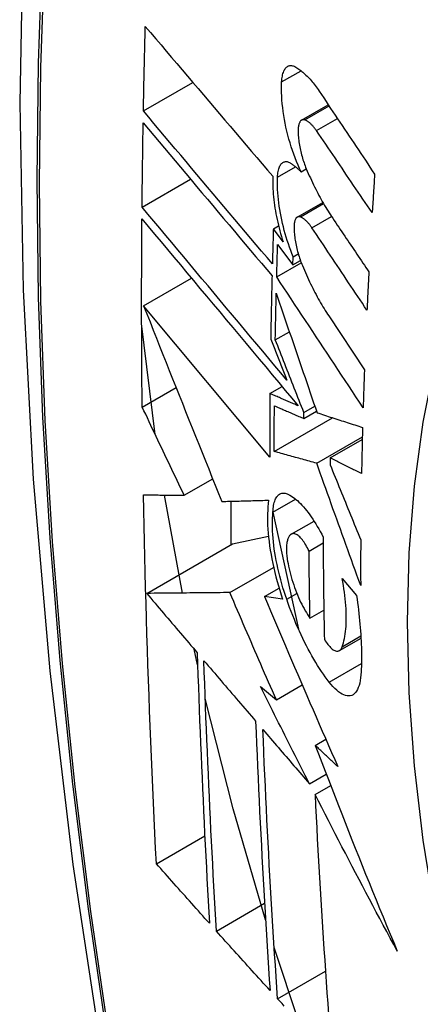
# Model space of a CAD drawing. Header units: inches. Extents: x 532.4 to 626.5, y 208.9 to 290.2.
# Tile 53 of 122: x 571.2115 to 571.3084, y 259.9468 to 260.185. Entities that reach past the tile are written whole.
import ezdxf

# ---------------------------------------------------------------- set-up
doc = ezdxf.new("R2010")
doc.units = ezdxf.units.IN
doc.header["$MEASUREMENT"] = 0
doc.layers.add('Visible Edges(ANSI)', color=7, linetype='Continuous', lineweight=25)
doc.layers.add('Visible Tangent Edges(ANSI)', color=7, linetype='Continuous', lineweight=25)

msp = doc.modelspace()

# ---------------------------------------------------------------- linework, layer by layer
at = {"layer": 'Visible Edges(ANSI)'}
for p, q in [((571.24142, 260.16292), (571.25338, 260.16982)), ((571.27968, 260.16071), (571.28612, 260.16442)), ((571.27955, 260.14819), (571.28082, 260.14892)), ((571.2411, 260.13967), (571.2528, 260.14643)), ((571.27864, 260.13725), (571.28481, 260.14081)), ((571.27285, 260.13442), (571.2741, 260.13515)), ((571.27523, 260.13124), (571.27285, 260.13442)), ((571.27388, 260.13063), (571.27758, 260.12566)), ((571.27765, 260.12767), (571.27886, 260.12838)), ((571.27365, 260.12276), (571.2796, 260.12619)), ((571.27758, 260.12566), (571.27765, 260.12767)), ((571.27758, 260.12566), (571.2794, 260.12671)), ((571.24147, 260.11576), (571.25306, 260.12245)), ((571.27196, 260.0792), (571.24147, 260.11576)), ((571.24428, 260.08463), (571.24099, 260.11151)), ((571.28624, 260.11332), (571.29488, 260.1003)), ((571.27332, 260.10754), (571.27672, 260.10951)), ((571.24112, 260.0913), (571.24931, 260.09603)), ((571.27203, 260.09455), (571.27496, 260.09625)), ((571.28021, 260.08851), (571.28329, 260.09029)), ((571.28021, 260.08851), (571.28023, 260.08995)), ((571.28023, 260.08995), (571.28288, 260.09148)), ((571.27305, 260.08055), (571.28716, 260.08869)), ((571.28333, 260.0777), (571.29437, 260.08408)), ((571.2866, 260.07898), (571.29435, 260.08346)), ((571.2866, 260.07898), (571.28658, 260.07734)), ((571.25126, 260.06994), (571.25818, 260.07393)), ((571.25084, 260.04628), (571.24653, 260.06999)), ((571.26259, 260.0685), (571.26259, 260.05797)), ((571.27275, 260.06588), (571.2782, 260.06903)), ((571.27275, 260.06586), (571.27891, 260.03758)), ((571.27715, 260.06052), (571.28268, 260.06371)), ((571.26295, 260.05818), (571.27166, 260.06006)), ((571.24221, 260.0462), (571.26295, 260.05818)), ((571.28148, 260.05643), (571.28489, 260.0584)), ((571.26232, 260.04639), (571.2729, 260.0525)), ((571.28951, 260.04984), (571.29295, 260.0457)), ((571.27073, 260.04543), (571.27423, 260.04745)), ((571.27508, 260.0448), (571.27073, 260.04543)), ((571.2817, 260.04023), (571.28505, 260.04216)), ((571.28881, 260.03236), (571.29405, 260.03538)), ((571.25453, 260.02888), (571.25368, 260.03271)), ((571.26971, 260.02371), (571.27357, 260.02043)), ((571.27357, 260.02043), (571.27984, 260.02404)), ((571.28296, 260.00944), (571.28553, 260.01093)), ((571.28158, 260.00015), (571.28563, 260.00249)), ((571.28293, 259.99751), (571.28671, 259.99969)), ((571.24454, 259.98081), (571.25626, 259.98757)), ((571.25907, 259.9645), (571.27072, 259.97122)), ((571.27898, 259.94254), (571.27306, 259.96051)), ((571.27387, 259.94814), (571.28545, 259.95482))]:
    msp.add_line(p, q, dxfattribs=at)
at = {"layer": 'Visible Edges(ANSI)', "flags": 128}
for points in [[(571.26553, 260.49699), (571.25269, 260.45894), (571.24163, 260.41976), (571.23233, 260.37952), (571.22477, 260.3383), (571.21893, 260.29616), (571.21478, 260.25316), (571.21231, 260.20937), (571.21149, 260.16484), (571.2123, 260.11964), (571.21473, 260.07384), (571.21875, 260.02748), (571.22435, 259.98065), (571.2315, 259.9334), (571.24018, 259.8858), (571.25037, 259.83792), (571.26204, 259.78983)], [(571.24142, 260.16292), (571.24143, 260.16377), (571.24145, 260.16462), (571.24147, 260.16547), (571.24148, 260.16633), (571.2415, 260.16718), (571.24152, 260.16803), (571.24153, 260.16888), (571.24155, 260.16973), (571.24157, 260.17059), (571.24159, 260.17144), (571.24161, 260.17229), (571.24162, 260.17315), (571.24164, 260.174), (571.24166, 260.17485), (571.24168, 260.1757), (571.2417, 260.17656), (571.24172, 260.17741), (571.24174, 260.17826), (571.24176, 260.17912), (571.24178, 260.17997), (571.2418, 260.18083), (571.24182, 260.18168), (571.24185, 260.18253), (571.24187, 260.18339)], [(571.24187, 260.18339), (571.24313, 260.1819), (571.2444, 260.1804), (571.24567, 260.17891), (571.24694, 260.1774), (571.24822, 260.1759), (571.2495, 260.17439), (571.25078, 260.17288), (571.25207, 260.17137), (571.25336, 260.16985), (571.25465, 260.16833), (571.25594, 260.16681), (571.25723, 260.16529), (571.25853, 260.16377), (571.25982, 260.16225), (571.26112, 260.16073), (571.26241, 260.15921), (571.26371, 260.15769), (571.265, 260.15617), (571.2663, 260.15466), (571.26759, 260.15314), (571.26888, 260.15163), (571.27017, 260.15013), (571.27146, 260.14862), (571.27274, 260.14712)], [(571.27485, 260.16995), (571.27487, 260.17033), (571.27491, 260.1707), (571.27496, 260.17104), (571.27502, 260.17138), (571.27509, 260.17169), (571.27517, 260.17199), (571.27526, 260.17227), (571.27537, 260.17253), (571.27548, 260.17276), (571.2756, 260.17298), (571.27573, 260.17317), (571.27587, 260.17335), (571.27602, 260.1735), (571.27617, 260.17363), (571.27634, 260.17373), (571.2765, 260.17381), (571.27668, 260.17387), (571.27686, 260.17391), (571.27705, 260.17392), (571.27724, 260.17391), (571.27744, 260.17388), (571.27763, 260.17383), (571.27784, 260.17375), (571.27804, 260.17365)], [(571.27804, 260.17365), (571.27828, 260.17352), (571.27853, 260.17338), (571.27877, 260.17322), (571.27902, 260.17306), (571.27926, 260.17288), (571.27951, 260.1727), (571.27975, 260.1725), (571.28, 260.1723), (571.28025, 260.17208), (571.28049, 260.17186), (571.28074, 260.17162), (571.28099, 260.17138), (571.28124, 260.17112), (571.28148, 260.17086), (571.28173, 260.17059), (571.28197, 260.17031), (571.28222, 260.17001), (571.28246, 260.16972), (571.2827, 260.16941), (571.28295, 260.16909), (571.28319, 260.16876), (571.28343, 260.16843), (571.28366, 260.16809), (571.2839, 260.16774)], [(571.27955, 260.14819), (571.27917, 260.149), (571.27881, 260.14984), (571.27846, 260.15069), (571.27811, 260.15156), (571.27779, 260.15245), (571.27747, 260.15336), (571.27717, 260.15427), (571.27688, 260.1552), (571.27661, 260.15614), (571.27636, 260.15708), (571.27612, 260.15803), (571.2759, 260.15899), (571.2757, 260.15995), (571.27552, 260.1609), (571.27536, 260.16186), (571.27522, 260.1628), (571.2751, 260.16375), (571.27499, 260.16468), (571.27492, 260.1656), (571.27486, 260.16651), (571.27482, 260.1674), (571.27481, 260.16827), (571.27482, 260.16912), (571.27485, 260.16995)], [(571.2839, 260.16774), (571.28446, 260.1669), (571.28502, 260.16607), (571.28558, 260.16523), (571.28613, 260.16439), (571.28669, 260.16356), (571.28725, 260.16272), (571.28781, 260.16188), (571.28837, 260.16104), (571.28893, 260.16021), (571.28949, 260.15937), (571.29005, 260.15853), (571.29061, 260.15769), (571.29117, 260.15685), (571.29173, 260.15601), (571.29229, 260.15518), (571.29285, 260.15434), (571.29341, 260.1535), (571.29398, 260.15266), (571.29454, 260.15182), (571.2951, 260.15099), (571.29566, 260.15015), (571.29622, 260.14931), (571.29678, 260.14848), (571.29734, 260.14764)], [(571.2726, 260.12591), (571.27131, 260.12744), (571.27001, 260.12898), (571.26871, 260.13052), (571.26741, 260.13206), (571.2661, 260.13361), (571.2648, 260.13515), (571.26349, 260.1367), (571.26218, 260.13825), (571.26087, 260.13981), (571.25956, 260.14136), (571.25826, 260.14291), (571.25695, 260.14447), (571.25564, 260.14602), (571.25433, 260.14757), (571.25303, 260.14912), (571.25173, 260.15067), (571.25043, 260.15221), (571.24913, 260.15375), (571.24783, 260.15529), (571.24654, 260.15683), (571.24525, 260.15836), (571.24397, 260.15988), (571.24269, 260.1614), (571.24142, 260.16292)], [(571.2411, 260.13967), (571.24111, 260.14051), (571.24111, 260.14136), (571.24112, 260.14221), (571.24113, 260.14306), (571.24114, 260.14391), (571.24115, 260.14475), (571.24116, 260.1456), (571.24117, 260.14645), (571.24118, 260.1473), (571.24119, 260.14815), (571.2412, 260.14899), (571.24121, 260.14984), (571.24122, 260.15069), (571.24124, 260.15154), (571.24125, 260.15239), (571.24126, 260.15324), (571.24127, 260.15409), (571.24129, 260.15494), (571.2413, 260.15578), (571.24131, 260.15663), (571.24133, 260.15748), (571.24134, 260.15833), (571.24135, 260.15918), (571.24137, 260.16003)], [(571.24137, 260.16003), (571.24264, 260.15852), (571.24392, 260.157), (571.2452, 260.15547), (571.24649, 260.15394), (571.24778, 260.1524), (571.24907, 260.15086), (571.25037, 260.14932), (571.25167, 260.14778), (571.25297, 260.14623), (571.25427, 260.14468), (571.25558, 260.14313), (571.25688, 260.14157), (571.25819, 260.14002), (571.2595, 260.13847), (571.26081, 260.13691), (571.26212, 260.13536), (571.26342, 260.13381), (571.26473, 260.13226), (571.26603, 260.13071), (571.26734, 260.12916), (571.26864, 260.12762), (571.26994, 260.12608), (571.27123, 260.12454), (571.27253, 260.12301)], [(571.28046, 260.16075), (571.28034, 260.16079), (571.28023, 260.16081), (571.28012, 260.16082), (571.28001, 260.16081), (571.27991, 260.1608), (571.2798, 260.16076), (571.2797, 260.16072), (571.27961, 260.16066), (571.27952, 260.16059), (571.27943, 260.1605), (571.27935, 260.1604), (571.27928, 260.16029), (571.27921, 260.16016), (571.27914, 260.16003), (571.27908, 260.15988), (571.27903, 260.15971), (571.27898, 260.15954), (571.27894, 260.15936), (571.27891, 260.15916), (571.27888, 260.15896), (571.27886, 260.15875), (571.27885, 260.15853), (571.27884, 260.1583), (571.27884, 260.15807)], [(571.28328, 260.15816), (571.28317, 260.15832), (571.28305, 260.15848), (571.28294, 260.15864), (571.28282, 260.1588), (571.2827, 260.15894), (571.28258, 260.15909), (571.28247, 260.15923), (571.28235, 260.15936), (571.28223, 260.15949), (571.28211, 260.15961), (571.28199, 260.15973), (571.28187, 260.15984), (571.28175, 260.15995), (571.28163, 260.16005), (571.28151, 260.16015), (571.28139, 260.16024), (571.28128, 260.16032), (571.28116, 260.1604), (571.28104, 260.16047), (571.28092, 260.16054), (571.28081, 260.1606), (571.28069, 260.16066), (571.28057, 260.16071), (571.28046, 260.16075)], [(571.27884, 260.15807), (571.27884, 260.15771), (571.27886, 260.15734), (571.27888, 260.15697), (571.27891, 260.15659), (571.27895, 260.15621), (571.27899, 260.15583), (571.27904, 260.15544), (571.2791, 260.15505), (571.27916, 260.15466), (571.27923, 260.15426), (571.27931, 260.15387), (571.27939, 260.15348), (571.27948, 260.15308), (571.27958, 260.15269), (571.27968, 260.1523), (571.27978, 260.15191), (571.27989, 260.15153), (571.28001, 260.15114), (571.28013, 260.15077), (571.28026, 260.15039), (571.28039, 260.15002), (571.28052, 260.14966), (571.28066, 260.1493), (571.28081, 260.14895)], [(571.29676, 260.13832), (571.2962, 260.13915), (571.29563, 260.13997), (571.29507, 260.1408), (571.29451, 260.14162), (571.29395, 260.14245), (571.29338, 260.14328), (571.29282, 260.14411), (571.29226, 260.14493), (571.2917, 260.14576), (571.29114, 260.14659), (571.29057, 260.14741), (571.29001, 260.14824), (571.28945, 260.14907), (571.28889, 260.1499), (571.28833, 260.15072), (571.28776, 260.15155), (571.2872, 260.15238), (571.28664, 260.1532), (571.28608, 260.15403), (571.28552, 260.15486), (571.28496, 260.15568), (571.2844, 260.15651), (571.28384, 260.15733), (571.28328, 260.15816)], [(571.27385, 260.14692), (571.27387, 260.14729), (571.2739, 260.14765), (571.27395, 260.14798), (571.274, 260.14831), (571.27407, 260.14861), (571.27415, 260.1489), (571.27424, 260.14917), (571.27433, 260.14941), (571.27444, 260.14964), (571.27456, 260.14984), (571.27468, 260.15003), (571.27482, 260.15019), (571.27496, 260.15033), (571.27511, 260.15044), (571.27527, 260.15053), (571.27543, 260.1506), (571.2756, 260.15065), (571.27578, 260.15068), (571.27596, 260.15068), (571.27615, 260.15066), (571.27634, 260.15061), (571.27653, 260.15055), (571.27672, 260.15046), (571.27692, 260.15035)], [(571.27692, 260.15035), (571.27703, 260.15028), (571.27714, 260.15022), (571.27725, 260.15015), (571.27736, 260.15007), (571.27746, 260.15), (571.27757, 260.14992), (571.27768, 260.14984), (571.27779, 260.14976), (571.2779, 260.14968), (571.27801, 260.14959), (571.27812, 260.14951), (571.27823, 260.14942), (571.27834, 260.14933), (571.27845, 260.14923), (571.27856, 260.14914), (571.27867, 260.14904), (571.27878, 260.14894), (571.27889, 260.14884), (571.279, 260.14874), (571.27911, 260.14863), (571.27922, 260.14852), (571.27933, 260.14842), (571.27944, 260.1483), (571.27955, 260.14819)], [(571.27274, 260.14712), (571.27272, 260.14653), (571.27271, 260.14593), (571.27271, 260.14532), (571.27272, 260.14469), (571.27275, 260.14406), (571.27278, 260.14342), (571.27283, 260.14277), (571.27289, 260.14211), (571.27296, 260.14144), (571.27304, 260.14078), (571.27313, 260.1401), (571.27323, 260.13942), (571.27335, 260.13874), (571.27347, 260.13805), (571.2736, 260.13736), (571.27375, 260.13667), (571.2739, 260.13599), (571.27406, 260.1353), (571.27424, 260.13461), (571.27442, 260.13393), (571.27461, 260.13325), (571.2748, 260.13258), (571.27501, 260.13191), (571.27523, 260.13124)], [(571.28081, 260.14895), (571.28105, 260.14838), (571.28129, 260.14782), (571.28154, 260.14726), (571.28179, 260.14671), (571.28204, 260.14616), (571.2823, 260.14562), (571.28256, 260.14509), (571.28282, 260.14456), (571.28308, 260.14404), (571.28334, 260.14352), (571.28361, 260.14301), (571.28387, 260.1425), (571.28414, 260.142), (571.28442, 260.14151), (571.28469, 260.14102), (571.28496, 260.14054), (571.28524, 260.14007), (571.28552, 260.1396), (571.2858, 260.13915), (571.28608, 260.13869), (571.28637, 260.13825), (571.28665, 260.13781), (571.28694, 260.13738), (571.28722, 260.13695)], [(571.29734, 260.14764), (571.29732, 260.14725), (571.29729, 260.14686), (571.29727, 260.14647), (571.29724, 260.14609), (571.29722, 260.1457), (571.29719, 260.14531), (571.29717, 260.14492), (571.29714, 260.14453), (571.29712, 260.14414), (571.29709, 260.14376), (571.29707, 260.14337), (571.29704, 260.14298), (571.29702, 260.14259), (571.297, 260.1422), (571.29697, 260.14181), (571.29695, 260.14143), (571.29692, 260.14104), (571.2969, 260.14065), (571.29688, 260.14026), (571.29685, 260.13987), (571.29683, 260.13949), (571.29681, 260.1391), (571.29678, 260.13871), (571.29676, 260.13832)], [(571.27765, 260.12767), (571.27734, 260.12843), (571.27704, 260.1292), (571.27676, 260.12998), (571.27648, 260.13078), (571.27621, 260.13158), (571.27596, 260.13239), (571.27572, 260.13321), (571.27549, 260.13404), (571.27527, 260.13487), (571.27507, 260.13571), (571.27488, 260.13655), (571.2747, 260.13739), (571.27454, 260.13822), (571.2744, 260.13906), (571.27427, 260.13989), (571.27415, 260.14072), (571.27405, 260.14154), (571.27397, 260.14235), (571.27391, 260.14314), (571.27386, 260.14393), (571.27383, 260.1447), (571.27382, 260.14546), (571.27382, 260.1462), (571.27385, 260.14692)], [(571.27609, 260.09782), (571.27465, 260.09955), (571.27319, 260.10128), (571.27174, 260.10302), (571.27028, 260.10477), (571.26881, 260.10652), (571.26735, 260.10827), (571.26588, 260.11003), (571.2644, 260.11179), (571.26293, 260.11355), (571.26146, 260.11531), (571.25999, 260.11707), (571.25851, 260.11883), (571.25704, 260.12059), (571.25557, 260.12235), (571.25411, 260.12411), (571.25264, 260.12586), (571.25118, 260.12761), (571.24972, 260.12935), (571.24827, 260.13109), (571.24682, 260.13282), (571.24538, 260.13454), (571.24395, 260.13626), (571.24252, 260.13797), (571.2411, 260.13967)], [(571.24112, 260.0913), (571.2411, 260.09319), (571.24108, 260.09507), (571.24106, 260.09696), (571.24105, 260.09885), (571.24104, 260.10074), (571.24103, 260.10263), (571.24102, 260.10452), (571.24101, 260.10641), (571.241, 260.1083), (571.241, 260.1102), (571.24099, 260.11209), (571.24099, 260.11399), (571.24099, 260.11588), (571.24099, 260.11778), (571.24099, 260.11968), (571.24099, 260.12158), (571.241, 260.12348), (571.241, 260.12538), (571.24101, 260.12728), (571.24102, 260.12918), (571.24103, 260.13108), (571.24104, 260.13299), (571.24106, 260.13489), (571.24107, 260.1368)], [(571.24107, 260.1368), (571.2426, 260.13497), (571.24413, 260.13313), (571.24568, 260.13128), (571.24723, 260.12942), (571.24879, 260.12756), (571.25036, 260.12568), (571.25193, 260.1238), (571.25351, 260.12191), (571.25509, 260.12001), (571.25668, 260.11812), (571.25827, 260.11621), (571.25986, 260.11431), (571.26145, 260.1124), (571.26305, 260.1105), (571.26464, 260.10859), (571.26623, 260.10668), (571.26783, 260.10478), (571.26942, 260.10288), (571.271, 260.10098), (571.27258, 260.09909), (571.27416, 260.0972), (571.27574, 260.09532), (571.2773, 260.09345), (571.27886, 260.09158)], [(571.2794, 260.13728), (571.27928, 260.13732), (571.27917, 260.13734), (571.27906, 260.13735), (571.27896, 260.13735), (571.27886, 260.13733), (571.27876, 260.1373), (571.27866, 260.13726), (571.27857, 260.1372), (571.27848, 260.13713), (571.2784, 260.13705), (571.27832, 260.13695), (571.27825, 260.13684), (571.27818, 260.13672), (571.27812, 260.13658), (571.27806, 260.13643), (571.27801, 260.13627), (571.27797, 260.1361), (571.27793, 260.13592), (571.2779, 260.13573), (571.27787, 260.13553), (571.27786, 260.13532), (571.27784, 260.1351), (571.27784, 260.13487), (571.27784, 260.13464)], [(571.28217, 260.13466), (571.28206, 260.13483), (571.28194, 260.13499), (571.28183, 260.13515), (571.28171, 260.1353), (571.2816, 260.13545), (571.28148, 260.1356), (571.28137, 260.13573), (571.28125, 260.13587), (571.28113, 260.136), (571.28101, 260.13612), (571.2809, 260.13624), (571.28078, 260.13636), (571.28066, 260.13646), (571.28054, 260.13657), (571.28043, 260.13666), (571.28031, 260.13676), (571.28019, 260.13684), (571.28008, 260.13692), (571.27996, 260.137), (571.27985, 260.13707), (571.27973, 260.13713), (571.27962, 260.13719), (571.27951, 260.13724), (571.2794, 260.13728)], [(571.28722, 260.13695), (571.28759, 260.13641), (571.28795, 260.13587), (571.28831, 260.13533), (571.28868, 260.13479), (571.28904, 260.13425), (571.2894, 260.13371), (571.28977, 260.13317), (571.29013, 260.13263), (571.29049, 260.13209), (571.29086, 260.13155), (571.29122, 260.13101), (571.29158, 260.13047), (571.29195, 260.12993), (571.29231, 260.12938), (571.29268, 260.12884), (571.29304, 260.1283), (571.2934, 260.12776), (571.29377, 260.12722), (571.29413, 260.12668), (571.29449, 260.12614), (571.29486, 260.1256), (571.29522, 260.12506), (571.29559, 260.12452), (571.29595, 260.12398)], [(571.27285, 260.13442), (571.27284, 260.13407), (571.27283, 260.13371), (571.27282, 260.13336), (571.27281, 260.133), (571.2728, 260.13265), (571.27279, 260.13229), (571.27278, 260.13194), (571.27276, 260.13158), (571.27275, 260.13123), (571.27274, 260.13088), (571.27273, 260.13052), (571.27272, 260.13017), (571.27271, 260.12981), (571.2727, 260.12946), (571.27269, 260.1291), (571.27268, 260.12875), (571.27267, 260.12839), (571.27266, 260.12804), (571.27265, 260.12768), (571.27264, 260.12733), (571.27263, 260.12697), (571.27262, 260.12662), (571.27261, 260.12627), (571.2726, 260.12591)], [(571.27784, 260.13464), (571.27785, 260.13428), (571.27787, 260.13392), (571.2779, 260.13355), (571.27793, 260.13317), (571.27797, 260.13279), (571.27801, 260.13241), (571.27807, 260.13202), (571.27813, 260.13164), (571.27819, 260.13124), (571.27827, 260.13085), (571.27834, 260.13046), (571.27843, 260.13006), (571.27852, 260.12967), (571.27862, 260.12928), (571.27872, 260.12889), (571.27883, 260.1285), (571.27894, 260.12812), (571.27906, 260.12774), (571.27918, 260.12736), (571.27931, 260.12698), (571.27944, 260.12661), (571.27957, 260.12625), (571.27971, 260.12589), (571.27986, 260.12554)], [(571.29549, 260.11473), (571.29493, 260.11556), (571.29438, 260.11639), (571.29382, 260.11722), (571.29327, 260.11805), (571.29271, 260.11888), (571.29216, 260.11971), (571.2916, 260.12054), (571.29105, 260.12137), (571.29049, 260.1222), (571.28994, 260.12304), (571.28938, 260.12387), (571.28883, 260.1247), (571.28827, 260.12553), (571.28772, 260.12636), (571.28716, 260.12719), (571.28661, 260.12802), (571.28605, 260.12885), (571.2855, 260.12968), (571.28494, 260.13051), (571.28439, 260.13134), (571.28383, 260.13217), (571.28328, 260.133), (571.28273, 260.13383), (571.28217, 260.13466)], [(571.27365, 260.12276), (571.27366, 260.12309), (571.27367, 260.12342), (571.27368, 260.12374), (571.27369, 260.12407), (571.2737, 260.1244), (571.27371, 260.12473), (571.27372, 260.12505), (571.27373, 260.12538), (571.27373, 260.12571), (571.27374, 260.12604), (571.27375, 260.12637), (571.27376, 260.12669), (571.27377, 260.12702), (571.27378, 260.12735), (571.27379, 260.12768), (571.2738, 260.12801), (571.27381, 260.12833), (571.27382, 260.12866), (571.27383, 260.12899), (571.27384, 260.12932), (571.27385, 260.12965), (571.27386, 260.12997), (571.27387, 260.1303), (571.27388, 260.13063)], [(571.27986, 260.12554), (571.2801, 260.12496), (571.28034, 260.12439), (571.28059, 260.12383), (571.28084, 260.12326), (571.28109, 260.12271), (571.28135, 260.12216), (571.2816, 260.12162), (571.28186, 260.12108), (571.28212, 260.12055), (571.28238, 260.12002), (571.28265, 260.1195), (571.28291, 260.11899), (571.28318, 260.11848), (571.28345, 260.11798), (571.28372, 260.11748), (571.284, 260.11699), (571.28427, 260.11651), (571.28455, 260.11603), (571.28483, 260.11556), (571.28511, 260.1151), (571.28539, 260.11464), (571.28567, 260.11419), (571.28596, 260.11375), (571.28624, 260.11332)], [(571.29595, 260.12398), (571.29593, 260.12359), (571.29591, 260.12321), (571.29589, 260.12282), (571.29587, 260.12244), (571.29585, 260.12205), (571.29583, 260.12167), (571.29581, 260.12128), (571.29579, 260.12089), (571.29577, 260.12051), (571.29575, 260.12012), (571.29573, 260.11974), (571.29571, 260.11935), (571.29569, 260.11897), (571.29567, 260.11858), (571.29565, 260.1182), (571.29564, 260.11781), (571.29562, 260.11743), (571.2956, 260.11704), (571.29558, 260.11666), (571.29556, 260.11627), (571.29554, 260.11589), (571.29552, 260.1155), (571.29551, 260.11512), (571.29549, 260.11473)], [(571.27253, 260.12301), (571.27251, 260.12237), (571.27249, 260.12173), (571.27248, 260.1211), (571.27246, 260.12046), (571.27245, 260.11982), (571.27243, 260.11919), (571.27242, 260.11855), (571.2724, 260.11791), (571.27239, 260.11727), (571.27237, 260.11664), (571.27236, 260.116), (571.27235, 260.11536), (571.27233, 260.11473), (571.27232, 260.11409), (571.27231, 260.11345), (571.27229, 260.11282), (571.27228, 260.11218), (571.27227, 260.11155), (571.27226, 260.11091), (571.27225, 260.11027), (571.27223, 260.10964), (571.27222, 260.109), (571.27221, 260.10837), (571.2722, 260.10773)], [(571.29456, 260.09113), (571.2937, 260.09245), (571.29283, 260.09376), (571.29196, 260.09508), (571.29108, 260.0964), (571.29021, 260.09772), (571.28934, 260.09904), (571.28847, 260.10035), (571.2876, 260.10167), (571.28672, 260.10299), (571.28585, 260.10432), (571.28498, 260.10564), (571.28411, 260.10696), (571.28323, 260.10828), (571.28236, 260.1096), (571.28149, 260.11092), (571.28061, 260.11224), (571.27974, 260.11355), (571.27887, 260.11487), (571.278, 260.11619), (571.27713, 260.11751), (571.27626, 260.11882), (571.27539, 260.12014), (571.27452, 260.12145), (571.27365, 260.12276)], [(571.27332, 260.10754), (571.27332, 260.10801), (571.27333, 260.10848), (571.27334, 260.10895), (571.27335, 260.10942), (571.27336, 260.10989), (571.27337, 260.11036), (571.27338, 260.11083), (571.27339, 260.1113), (571.2734, 260.11176), (571.27341, 260.11223), (571.27342, 260.1127), (571.27343, 260.11317), (571.27344, 260.11364), (571.27345, 260.11411), (571.27346, 260.11458), (571.27347, 260.11505), (571.27348, 260.11552), (571.27349, 260.11599), (571.2735, 260.11646), (571.27351, 260.11693), (571.27352, 260.1174), (571.27353, 260.11787), (571.27354, 260.11834), (571.27355, 260.11881)], [(571.27355, 260.11881), (571.27395, 260.11763), (571.27435, 260.11645), (571.27476, 260.11527), (571.27516, 260.11408), (571.27557, 260.11289), (571.27597, 260.11169), (571.27638, 260.11049), (571.27679, 260.10929), (571.2772, 260.10809), (571.27761, 260.10688), (571.27802, 260.10567), (571.27844, 260.10446), (571.27885, 260.10325), (571.27926, 260.10204), (571.27968, 260.10083), (571.28009, 260.09962), (571.28051, 260.0984), (571.28092, 260.09719), (571.28134, 260.09598), (571.28175, 260.09476), (571.28217, 260.09355), (571.28258, 260.09234), (571.283, 260.09113), (571.28341, 260.08992)], [(571.24147, 260.11576), (571.24224, 260.11382), (571.24301, 260.11187), (571.24378, 260.10992), (571.24456, 260.10797), (571.24534, 260.10601), (571.24612, 260.10404), (571.2469, 260.10208), (571.24768, 260.1001), (571.24847, 260.09813), (571.24926, 260.09615), (571.25005, 260.09417), (571.25084, 260.09219), (571.25163, 260.09021), (571.25243, 260.08823), (571.25322, 260.08624), (571.25402, 260.08426), (571.25482, 260.08228), (571.25561, 260.08029), (571.25641, 260.07831), (571.25721, 260.07633), (571.258, 260.07436), (571.2588, 260.07238), (571.2596, 260.07041), (571.2604, 260.06845)], [(571.2722, 260.10773), (571.27236, 260.10732), (571.27252, 260.10691), (571.27269, 260.10649), (571.27285, 260.10608), (571.27301, 260.10567), (571.27317, 260.10526), (571.27333, 260.10485), (571.27349, 260.10443), (571.27366, 260.10402), (571.27382, 260.10361), (571.27398, 260.10319), (571.27414, 260.10278), (571.27431, 260.10237), (571.27447, 260.10195), (571.27463, 260.10154), (571.27479, 260.10113), (571.27496, 260.10071), (571.27512, 260.1003), (571.27528, 260.09989), (571.27544, 260.09947), (571.27561, 260.09906), (571.27577, 260.09865), (571.27593, 260.09823), (571.27609, 260.09782)], [(571.28023, 260.08995), (571.27994, 260.09068), (571.27965, 260.09142), (571.27936, 260.09215), (571.27907, 260.09289), (571.27878, 260.09363), (571.27849, 260.09436), (571.2782, 260.0951), (571.27791, 260.09583), (571.27762, 260.09657), (571.27733, 260.0973), (571.27705, 260.09804), (571.27676, 260.09877), (571.27647, 260.09951), (571.27618, 260.10024), (571.27589, 260.10098), (571.2756, 260.10171), (571.27532, 260.10244), (571.27503, 260.10317), (571.27474, 260.1039), (571.27446, 260.10463), (571.27417, 260.10536), (571.27389, 260.10609), (571.2736, 260.10682), (571.27332, 260.10754)], [(571.29488, 260.1003), (571.29486, 260.09991), (571.29485, 260.09953), (571.29484, 260.09915), (571.29482, 260.09876), (571.29481, 260.09838), (571.29479, 260.098), (571.29478, 260.09762), (571.29477, 260.09724), (571.29475, 260.09685), (571.29474, 260.09647), (571.29473, 260.09609), (571.29471, 260.09571), (571.2947, 260.09533), (571.29469, 260.09495), (571.29468, 260.09456), (571.29466, 260.09418), (571.29465, 260.0938), (571.29464, 260.09342), (571.29463, 260.09304), (571.29461, 260.09266), (571.2946, 260.09228), (571.29459, 260.09189), (571.29458, 260.09151), (571.29456, 260.09113)], [(571.27203, 260.09455), (571.27202, 260.09391), (571.27202, 260.09327), (571.27201, 260.09263), (571.272, 260.09199), (571.272, 260.09135), (571.272, 260.09071), (571.27199, 260.09007), (571.27199, 260.08943), (571.27198, 260.08879), (571.27198, 260.08815), (571.27198, 260.08751), (571.27197, 260.08687), (571.27197, 260.08623), (571.27197, 260.08559), (571.27197, 260.08495), (571.27196, 260.08431), (571.27196, 260.08367), (571.27196, 260.08303), (571.27196, 260.08239), (571.27196, 260.08175), (571.27196, 260.08112), (571.27196, 260.08048), (571.27196, 260.07984), (571.27196, 260.0792)], [(571.27886, 260.09158), (571.27858, 260.0917), (571.27829, 260.09183), (571.27801, 260.09195), (571.27772, 260.09207), (571.27743, 260.0922), (571.27715, 260.09232), (571.27686, 260.09245), (571.27658, 260.09257), (571.27629, 260.09269), (571.27601, 260.09282), (571.27572, 260.09294), (571.27544, 260.09307), (571.27515, 260.09319), (571.27487, 260.09331), (571.27458, 260.09344), (571.2743, 260.09356), (571.27401, 260.09369), (571.27373, 260.09381), (571.27345, 260.09393), (571.27316, 260.09406), (571.27288, 260.09418), (571.27259, 260.0943), (571.27231, 260.09443), (571.27203, 260.09455)], [(571.25126, 260.06994), (571.25084, 260.07083), (571.25041, 260.07172), (571.24999, 260.07261), (571.24957, 260.0735), (571.24914, 260.07439), (571.24872, 260.07528), (571.24829, 260.07617), (571.24787, 260.07706), (571.24745, 260.07796), (571.24702, 260.07885), (571.2466, 260.07974), (571.24617, 260.08063), (571.24575, 260.08152), (571.24533, 260.08241), (571.24491, 260.0833), (571.24448, 260.08419), (571.24406, 260.08508), (571.24364, 260.08597), (571.24322, 260.08686), (571.2428, 260.08775), (571.24238, 260.08864), (571.24196, 260.08953), (571.24154, 260.09041), (571.24112, 260.0913)], [(571.27305, 260.08055), (571.27305, 260.08101), (571.27305, 260.08147), (571.27305, 260.08193), (571.27305, 260.08239), (571.27305, 260.08285), (571.27306, 260.08331), (571.27306, 260.08377), (571.27306, 260.08423), (571.27306, 260.08469), (571.27306, 260.08515), (571.27307, 260.08561), (571.27307, 260.08607), (571.27307, 260.08653), (571.27307, 260.08699), (571.27307, 260.08745), (571.27308, 260.08791), (571.27308, 260.08837), (571.27308, 260.08883), (571.27309, 260.0893), (571.27309, 260.08976), (571.27309, 260.09022), (571.2731, 260.09068), (571.2731, 260.09114), (571.2731, 260.0916)], [(571.2731, 260.0916), (571.2734, 260.09147), (571.27369, 260.09134), (571.27399, 260.09122), (571.27428, 260.09109), (571.27458, 260.09096), (571.27487, 260.09083), (571.27517, 260.0907), (571.27547, 260.09057), (571.27576, 260.09044), (571.27606, 260.09031), (571.27635, 260.09018), (571.27665, 260.09005), (571.27695, 260.08993), (571.27724, 260.0898), (571.27754, 260.08967), (571.27783, 260.08954), (571.27813, 260.08941), (571.27843, 260.08928), (571.27872, 260.08915), (571.27902, 260.08902), (571.27932, 260.08889), (571.27962, 260.08877), (571.27991, 260.08864), (571.28021, 260.08851)], [(571.28341, 260.08992), (571.28387, 260.08977), (571.28432, 260.08962), (571.28477, 260.08947), (571.28523, 260.08932), (571.28568, 260.08918), (571.28614, 260.08903), (571.2866, 260.08888), (571.28705, 260.08873), (571.28751, 260.08858), (571.28797, 260.08843), (571.28843, 260.08828), (571.28889, 260.08813), (571.28935, 260.08798), (571.28981, 260.08784), (571.29027, 260.08769), (571.29073, 260.08754), (571.29119, 260.08739), (571.29165, 260.08724), (571.29212, 260.08709), (571.29258, 260.08695), (571.29304, 260.0868), (571.2935, 260.08665), (571.29396, 260.0865), (571.29443, 260.08636)], [(571.29443, 260.08636), (571.29441, 260.08589), (571.2944, 260.08542), (571.29439, 260.08496), (571.29438, 260.08449), (571.29436, 260.08403), (571.29435, 260.08356), (571.29434, 260.08309), (571.29433, 260.08263), (571.29432, 260.08216), (571.29431, 260.0817), (571.2943, 260.08123), (571.29429, 260.08077), (571.29427, 260.0803), (571.29426, 260.07983), (571.29425, 260.07937), (571.29424, 260.0789), (571.29423, 260.07844), (571.29422, 260.07797), (571.29421, 260.07751), (571.29421, 260.07705), (571.2942, 260.07658), (571.29419, 260.07612), (571.29418, 260.07565), (571.29417, 260.07519)], [(571.28333, 260.0777), (571.2829, 260.07782), (571.28247, 260.07794), (571.28203, 260.07806), (571.2816, 260.07818), (571.28117, 260.07829), (571.28074, 260.07841), (571.28031, 260.07853), (571.27988, 260.07865), (571.27945, 260.07877), (571.27902, 260.07889), (571.2786, 260.07901), (571.27817, 260.07912), (571.27774, 260.07924), (571.27731, 260.07936), (571.27688, 260.07948), (571.27645, 260.0796), (571.27603, 260.07972), (571.2756, 260.07984), (571.27517, 260.07996), (571.27475, 260.08007), (571.27432, 260.08019), (571.2739, 260.08031), (571.27347, 260.08043), (571.27305, 260.08055)], [(571.29417, 260.07519), (571.29385, 260.07534), (571.29354, 260.0755), (571.29322, 260.07566), (571.2929, 260.07582), (571.29259, 260.07598), (571.29227, 260.07613), (571.29196, 260.07629), (571.29164, 260.07645), (571.29132, 260.07661), (571.29101, 260.07677), (571.29069, 260.07693), (571.29038, 260.07708), (571.29006, 260.07724), (571.28974, 260.0774), (571.28943, 260.07756), (571.28911, 260.07772), (571.2888, 260.07788), (571.28848, 260.07803), (571.28817, 260.07819), (571.28786, 260.07835), (571.28754, 260.07851), (571.28723, 260.07867), (571.28692, 260.07882), (571.2866, 260.07898)], [(571.29397, 260.04813), (571.29352, 260.04936), (571.29307, 260.05059), (571.29262, 260.05183), (571.29217, 260.05306), (571.29173, 260.0543), (571.29128, 260.05554), (571.29083, 260.05677), (571.29038, 260.05801), (571.28994, 260.05925), (571.28949, 260.06048), (571.28905, 260.06172), (571.2886, 260.06296), (571.28816, 260.06419), (571.28771, 260.06543), (571.28727, 260.06666), (571.28683, 260.0679), (571.28639, 260.06913), (571.28595, 260.07036), (571.28551, 260.07159), (571.28507, 260.07282), (571.28463, 260.07404), (571.28419, 260.07526), (571.28376, 260.07648), (571.28333, 260.0777)], [(571.28658, 260.07734), (571.28689, 260.07659), (571.28719, 260.07583), (571.2875, 260.07508), (571.2878, 260.07433), (571.28811, 260.07357), (571.28842, 260.07281), (571.28872, 260.07206), (571.28903, 260.0713), (571.28934, 260.07054), (571.28965, 260.06979), (571.28995, 260.06903), (571.29026, 260.06827), (571.29057, 260.06751), (571.29088, 260.06675), (571.29119, 260.06599), (571.2915, 260.06523), (571.29181, 260.06447), (571.29212, 260.06371), (571.29243, 260.06295), (571.29274, 260.06219), (571.29305, 260.06143), (571.29336, 260.06067), (571.29367, 260.05991), (571.29398, 260.05915)], [(571.24454, 259.98081), (571.24436, 259.98449), (571.24419, 259.98817), (571.24401, 259.99186), (571.24385, 259.99555), (571.24368, 259.99924), (571.24352, 260.00293), (571.24336, 260.00663), (571.24321, 260.01033), (571.24306, 260.01404), (571.24292, 260.01775), (571.24278, 260.02146), (571.24265, 260.02517), (571.24252, 260.02889), (571.24239, 260.03262), (571.24227, 260.03635), (571.24216, 260.04008), (571.24205, 260.04382), (571.24194, 260.04756), (571.24184, 260.0513), (571.24175, 260.05505), (571.24166, 260.05879), (571.24157, 260.06254), (571.2415, 260.06629), (571.24142, 260.07005)], [(571.24142, 260.07005), (571.24181, 260.07004), (571.2422, 260.07004), (571.2426, 260.07003), (571.24299, 260.07003), (571.24339, 260.07002), (571.24379, 260.07002), (571.2442, 260.07002), (571.24461, 260.07001), (571.24501, 260.07001), (571.24542, 260.07), (571.24584, 260.07), (571.24625, 260.06999), (571.24667, 260.06999), (571.24708, 260.06999), (571.2475, 260.06998), (571.24792, 260.06998), (571.24833, 260.06997), (571.24875, 260.06997), (571.24917, 260.06996), (571.24959, 260.06996), (571.25001, 260.06996), (571.25043, 260.06995), (571.25085, 260.06995), (571.25126, 260.06994)], [(571.2604, 260.06845), (571.26086, 260.06846), (571.26132, 260.06847), (571.26179, 260.06848), (571.26225, 260.06849), (571.26272, 260.0685), (571.26319, 260.06852), (571.26366, 260.06853), (571.26413, 260.06854), (571.2646, 260.06855), (571.26507, 260.06857), (571.26554, 260.06858), (571.26601, 260.06859), (571.26649, 260.0686), (571.26696, 260.06862), (571.26743, 260.06863), (571.26791, 260.06864), (571.26838, 260.06866), (571.26886, 260.06867), (571.26933, 260.06868), (571.26981, 260.06869), (571.27028, 260.06871), (571.27076, 260.06872), (571.27123, 260.06873), (571.2717, 260.06875)], [(571.2717, 260.06875), (571.2716, 260.06798), (571.27153, 260.06718), (571.27147, 260.06634), (571.27144, 260.06548), (571.27142, 260.06459), (571.27143, 260.06367), (571.27146, 260.06273), (571.27151, 260.06176), (571.27159, 260.06077), (571.27168, 260.05977), (571.2718, 260.05875), (571.27194, 260.05771), (571.2721, 260.05666), (571.27228, 260.0556), (571.27248, 260.05453), (571.2727, 260.05345), (571.27293, 260.05236), (571.27319, 260.05128), (571.27346, 260.05019), (571.27375, 260.04911), (571.27406, 260.04803), (571.27438, 260.04695), (571.27472, 260.04587), (571.27508, 260.0448)], [(571.27275, 260.06588), (571.27278, 260.06631), (571.27281, 260.06673), (571.27286, 260.06712), (571.27292, 260.0675), (571.273, 260.06786), (571.27308, 260.06819), (571.27317, 260.06851), (571.27328, 260.0688), (571.2734, 260.06907), (571.27352, 260.06932), (571.27366, 260.06954), (571.27381, 260.06974), (571.27396, 260.06992), (571.27412, 260.07008), (571.2743, 260.07021), (571.27448, 260.07031), (571.27466, 260.07039), (571.27486, 260.07045), (571.27506, 260.07049), (571.27527, 260.07049), (571.27548, 260.07048), (571.2757, 260.07044), (571.27593, 260.07038), (571.27615, 260.0703)], [(571.27615, 260.0703), (571.2765, 260.07014), (571.27685, 260.06996), (571.27721, 260.06975), (571.27757, 260.06951), (571.27793, 260.06924), (571.27829, 260.06895), (571.27866, 260.06864), (571.27903, 260.0683), (571.2794, 260.06793), (571.27977, 260.06754), (571.28015, 260.06713), (571.28052, 260.0667), (571.28089, 260.06624), (571.28127, 260.06575), (571.28164, 260.06525), (571.28201, 260.06472), (571.28238, 260.06418), (571.28275, 260.06361), (571.28311, 260.06303), (571.28347, 260.06242), (571.28383, 260.0618), (571.28419, 260.06116), (571.28454, 260.0605), (571.28489, 260.05983)], [(571.27607, 260.04478), (571.27575, 260.0457), (571.27545, 260.04664), (571.27517, 260.04757), (571.27489, 260.04851), (571.27463, 260.04945), (571.27438, 260.0504), (571.27415, 260.05134), (571.27393, 260.05229), (571.27373, 260.05323), (571.27354, 260.05416), (571.27337, 260.05509), (571.27322, 260.05601), (571.27308, 260.05692), (571.27296, 260.05782), (571.27286, 260.0587), (571.27278, 260.05958), (571.27271, 260.06044), (571.27266, 260.06128), (571.27263, 260.0621), (571.27262, 260.0629), (571.27262, 260.06368), (571.27265, 260.06444), (571.27269, 260.06517), (571.27275, 260.06588)], [(571.27689, 260.06031), (571.27679, 260.0602), (571.27669, 260.06007), (571.2766, 260.05992), (571.27651, 260.05976), (571.27643, 260.05958), (571.27636, 260.05939), (571.27629, 260.05919), (571.27623, 260.05897), (571.27618, 260.05874), (571.27613, 260.0585), (571.27609, 260.05824), (571.27606, 260.05798), (571.27604, 260.0577), (571.27602, 260.05741), (571.27601, 260.05711), (571.27601, 260.0568), (571.27602, 260.05648), (571.27603, 260.05615), (571.27606, 260.05581), (571.27609, 260.05547), (571.27612, 260.05512), (571.27617, 260.05476), (571.27622, 260.0544), (571.27628, 260.05404)], [(571.28148, 260.05643), (571.28129, 260.05683), (571.28109, 260.05721), (571.28089, 260.05758), (571.28069, 260.05793), (571.28048, 260.05826), (571.28028, 260.05858), (571.28007, 260.05887), (571.27986, 260.05915), (571.27965, 260.0594), (571.27944, 260.05964), (571.27923, 260.05985), (571.27902, 260.06003), (571.27882, 260.0602), (571.27861, 260.06034), (571.27842, 260.06045), (571.27822, 260.06054), (571.27803, 260.06061), (571.27785, 260.06065), (571.27767, 260.06066), (571.2775, 260.06064), (571.27734, 260.0606), (571.27718, 260.06053), (571.27703, 260.06044), (571.27689, 260.06031)], [(571.28489, 260.05983), (571.28489, 260.05879), (571.2849, 260.05775), (571.2849, 260.05672), (571.28491, 260.05568), (571.28491, 260.05465), (571.28492, 260.05362), (571.28493, 260.05258), (571.28494, 260.05155), (571.28495, 260.05052), (571.28496, 260.04949), (571.28497, 260.04846), (571.28498, 260.04743), (571.28499, 260.04639), (571.28501, 260.04536), (571.28502, 260.04434), (571.28504, 260.04331), (571.28505, 260.04228), (571.28507, 260.04125), (571.28509, 260.04022), (571.28511, 260.0392), (571.28512, 260.03817), (571.28514, 260.03714), (571.28516, 260.03612), (571.28519, 260.0351)], [(571.29398, 260.05915), (571.29397, 260.05869), (571.29397, 260.05823), (571.29397, 260.05777), (571.29397, 260.05731), (571.29397, 260.05685), (571.29396, 260.05639), (571.29396, 260.05593), (571.29396, 260.05547), (571.29396, 260.05501), (571.29396, 260.05455), (571.29396, 260.05409), (571.29396, 260.05363), (571.29396, 260.05317), (571.29396, 260.05271), (571.29396, 260.05225), (571.29396, 260.0518), (571.29396, 260.05134), (571.29396, 260.05088), (571.29396, 260.05042), (571.29396, 260.04996), (571.29396, 260.0495), (571.29397, 260.04904), (571.29397, 260.04859), (571.29397, 260.04813)], [(571.2817, 260.04023), (571.28169, 260.0409), (571.28168, 260.04158), (571.28167, 260.04225), (571.28165, 260.04292), (571.28164, 260.0436), (571.28163, 260.04427), (571.28162, 260.04494), (571.28161, 260.04562), (571.2816, 260.04629), (571.28159, 260.04697), (571.28158, 260.04764), (571.28157, 260.04832), (571.28156, 260.04899), (571.28155, 260.04967), (571.28154, 260.05034), (571.28153, 260.05102), (571.28153, 260.05169), (571.28152, 260.05237), (571.28151, 260.05305), (571.28151, 260.05372), (571.2815, 260.0544), (571.28149, 260.05508), (571.28149, 260.05575), (571.28148, 260.05643)], [(571.27628, 260.05404), (571.2764, 260.05341), (571.27652, 260.05277), (571.27667, 260.05213), (571.27682, 260.05148), (571.27699, 260.05084), (571.27716, 260.05019), (571.27735, 260.04955), (571.27755, 260.04892), (571.27776, 260.04828), (571.27798, 260.04766), (571.2782, 260.04704), (571.27844, 260.04643), (571.27868, 260.04583), (571.27893, 260.04524), (571.27919, 260.04467), (571.27945, 260.04411), (571.27972, 260.04356), (571.28, 260.04303), (571.28027, 260.04252), (571.28055, 260.04202), (571.28084, 260.04155), (571.28112, 260.04109), (571.28141, 260.04065), (571.2817, 260.04023)], [(571.2895, 260.0333), (571.28966, 260.03375), (571.2898, 260.03422), (571.28993, 260.03472), (571.29004, 260.03525), (571.29015, 260.0358), (571.29024, 260.03638), (571.29031, 260.03697), (571.29038, 260.03759), (571.29043, 260.03823), (571.29046, 260.0389), (571.29048, 260.03958), (571.29049, 260.04028), (571.29048, 260.04101), (571.29046, 260.04174), (571.29043, 260.0425), (571.29038, 260.04327), (571.29032, 260.04405), (571.29024, 260.04485), (571.29015, 260.04566), (571.29005, 260.04648), (571.28993, 260.04731), (571.2898, 260.04814), (571.28966, 260.04899), (571.28951, 260.04984)], [(571.26232, 260.04639), (571.26154, 260.04638), (571.26076, 260.04638), (571.25997, 260.04637), (571.25918, 260.04636), (571.25838, 260.04635), (571.25757, 260.04635), (571.25677, 260.04634), (571.25595, 260.04633), (571.25514, 260.04632), (571.25431, 260.04632), (571.25349, 260.04631), (571.25265, 260.0463), (571.25181, 260.04629), (571.25097, 260.04628), (571.25012, 260.04628), (571.24926, 260.04627), (571.2484, 260.04626), (571.24754, 260.04625), (571.24666, 260.04624), (571.24579, 260.04623), (571.2449, 260.04623), (571.24401, 260.04622), (571.24311, 260.04621), (571.24221, 260.0462)], [(571.24221, 260.0462), (571.24272, 260.0456), (571.24322, 260.04501), (571.24373, 260.04441), (571.24424, 260.04381), (571.24475, 260.04321), (571.24526, 260.04261), (571.24577, 260.04201), (571.24627, 260.04141), (571.24678, 260.04081), (571.24729, 260.04022), (571.2478, 260.03962), (571.24831, 260.03902), (571.24882, 260.03842), (571.24933, 260.03782), (571.24984, 260.03722), (571.25035, 260.03662), (571.25086, 260.03602), (571.25137, 260.03542), (571.25188, 260.03482), (571.25239, 260.03422), (571.2529, 260.03363), (571.25341, 260.03303), (571.25392, 260.03243), (571.25443, 260.03183)], [(571.27357, 260.02043), (571.2731, 260.02151), (571.27262, 260.02259), (571.27215, 260.02367), (571.27168, 260.02475), (571.2712, 260.02583), (571.27073, 260.02692), (571.27026, 260.028), (571.26979, 260.02908), (571.26932, 260.03016), (571.26885, 260.03125), (571.26838, 260.03233), (571.26791, 260.03341), (571.26744, 260.0345), (571.26697, 260.03558), (571.26651, 260.03666), (571.26604, 260.03774), (571.26557, 260.03883), (571.26511, 260.03991), (571.26464, 260.04099), (571.26418, 260.04207), (571.26371, 260.04315), (571.26325, 260.04423), (571.26279, 260.04531), (571.26232, 260.04639)], [(571.27073, 260.04543), (571.27145, 260.04373), (571.27217, 260.04202), (571.27289, 260.04032), (571.27361, 260.03861), (571.27434, 260.0369), (571.27506, 260.03519), (571.27579, 260.03348), (571.27653, 260.03176), (571.27726, 260.03005), (571.27799, 260.02833), (571.27873, 260.02661), (571.27947, 260.0249), (571.28021, 260.02318), (571.28095, 260.02146), (571.28169, 260.01974), (571.28244, 260.01802), (571.28319, 260.0163), (571.28393, 260.01459), (571.28468, 260.01287), (571.28543, 260.01115), (571.28618, 260.00944), (571.28693, 260.00773), (571.28769, 260.00602), (571.28844, 260.00431)], [(571.28634, 260.02474), (571.28587, 260.02535), (571.2854, 260.02599), (571.28494, 260.02665), (571.28447, 260.02734), (571.28401, 260.02804), (571.28354, 260.02877), (571.28308, 260.02951), (571.28263, 260.03028), (571.28217, 260.03107), (571.28173, 260.03187), (571.28128, 260.0327), (571.28084, 260.03354), (571.2804, 260.0344), (571.27997, 260.03528), (571.27955, 260.03617), (571.27913, 260.03708), (571.27872, 260.038), (571.27831, 260.03894), (571.27792, 260.03988), (571.27753, 260.04084), (571.27715, 260.04181), (571.27678, 260.04279), (571.27642, 260.04378), (571.27607, 260.04478)], [(571.29295, 260.0457), (571.29309, 260.04482), (571.29321, 260.04394), (571.29333, 260.04306), (571.29344, 260.04219), (571.29354, 260.04133), (571.29363, 260.04047), (571.29372, 260.03962), (571.2938, 260.03877), (571.29387, 260.03794), (571.29393, 260.03711), (571.29399, 260.03629), (571.29404, 260.03548), (571.29408, 260.03468), (571.29412, 260.03388), (571.29414, 260.0331), (571.29416, 260.03233), (571.29417, 260.03156), (571.29417, 260.03081), (571.29417, 260.03007), (571.29416, 260.02933), (571.29414, 260.02861), (571.29411, 260.02791), (571.29407, 260.02721), (571.29403, 260.02653)], [(571.28519, 260.0351), (571.2854, 260.03475), (571.28561, 260.03442), (571.28583, 260.03411), (571.28604, 260.03383), (571.28626, 260.03356), (571.28647, 260.03332), (571.28669, 260.0331), (571.2869, 260.0329), (571.28711, 260.03273), (571.28731, 260.03258), (571.28751, 260.03246), (571.28771, 260.03236), (571.2879, 260.03229), (571.28809, 260.03224), (571.28827, 260.03223), (571.28844, 260.03224), (571.28861, 260.03227), (571.28877, 260.03234), (571.28891, 260.03243), (571.28905, 260.03255), (571.28918, 260.0327), (571.2893, 260.03287), (571.28941, 260.03307), (571.2895, 260.0333)], [(571.25443, 260.03183), (571.25452, 260.02908), (571.25461, 260.02632), (571.25471, 260.02357), (571.25481, 260.02083), (571.25491, 260.01808), (571.25502, 260.01534), (571.25513, 260.0126), (571.25524, 260.00986), (571.25536, 260.00713), (571.25547, 260.0044), (571.25559, 260.00167), (571.25572, 259.99894), (571.25584, 259.99622), (571.25597, 259.9935), (571.2561, 259.99077), (571.25623, 259.98806), (571.25637, 259.98534), (571.25651, 259.98263), (571.25665, 259.97991), (571.25679, 259.9772), (571.25694, 259.9745), (571.25709, 259.97179), (571.25723, 259.96908), (571.25739, 259.96638)], [(571.25907, 259.9645), (571.25892, 259.96721), (571.25877, 259.96992), (571.25862, 259.97263), (571.25847, 259.97535), (571.25832, 259.97807), (571.25818, 259.98078), (571.25804, 259.9835), (571.2579, 259.98622), (571.25776, 259.98894), (571.25763, 259.99166), (571.2575, 259.99438), (571.25737, 259.9971), (571.25725, 259.99983), (571.25712, 260.00255), (571.257, 260.00528), (571.25689, 260.00801), (571.25677, 260.01074), (571.25666, 260.01347), (571.25655, 260.01621), (571.25645, 260.01894), (571.25635, 260.02168), (571.25625, 260.02442), (571.25615, 260.02717), (571.25606, 260.02992)], [(571.25606, 260.02992), (571.25658, 260.02931), (571.2571, 260.0287), (571.25762, 260.02809), (571.25814, 260.02748), (571.25866, 260.02687), (571.25918, 260.02626), (571.2597, 260.02565), (571.26022, 260.02504), (571.26074, 260.02443), (571.26126, 260.02382), (571.26178, 260.02321), (571.2623, 260.0226), (571.26282, 260.02199), (571.26335, 260.02138), (571.26387, 260.02077), (571.26439, 260.02016), (571.26491, 260.01956), (571.26543, 260.01895), (571.26595, 260.01834), (571.26648, 260.01773), (571.267, 260.01712), (571.26752, 260.01651), (571.26804, 260.0159), (571.26856, 260.01529)], [(571.29403, 260.02653), (571.29396, 260.0258), (571.29387, 260.02512), (571.29374, 260.02449), (571.29359, 260.02391), (571.2934, 260.0234), (571.29319, 260.02293), (571.29296, 260.02253), (571.2927, 260.02219), (571.29242, 260.02191), (571.29212, 260.02168), (571.29179, 260.02152), (571.29145, 260.02142), (571.29109, 260.02139), (571.29071, 260.02141), (571.29032, 260.02149), (571.28991, 260.02163), (571.28949, 260.02182), (571.28906, 260.02208), (571.28862, 260.02239), (571.28817, 260.02276), (571.28772, 260.02317), (571.28726, 260.02365), (571.2868, 260.02417), (571.28634, 260.02474)], [(571.28158, 260.00015), (571.28108, 260.00113), (571.28058, 260.00211), (571.28008, 260.0031), (571.27958, 260.00408), (571.27908, 260.00506), (571.27858, 260.00604), (571.27809, 260.00702), (571.27759, 260.008), (571.27709, 260.00899), (571.2766, 260.00997), (571.2761, 260.01095), (571.27561, 260.01193), (571.27511, 260.01292), (571.27462, 260.0139), (571.27412, 260.01488), (571.27363, 260.01586), (571.27314, 260.01684), (571.27265, 260.01783), (571.27215, 260.01881), (571.27166, 260.01979), (571.27117, 260.02077), (571.27068, 260.02175), (571.2702, 260.02273), (571.26971, 260.02371)], [(571.27096, 259.96721), (571.26316, 259.99407), (571.25638, 260.0208)], [(571.26856, 260.01529), (571.26867, 260.01254), (571.26878, 260.0098), (571.2689, 260.00706), (571.26902, 260.00432), (571.26914, 260.00158), (571.26926, 259.99885), (571.26939, 259.99612), (571.26953, 259.99339), (571.26966, 259.99067), (571.2698, 259.98795), (571.26994, 259.98523), (571.27009, 259.98251), (571.27024, 259.9798), (571.27039, 259.97709), (571.27054, 259.97438), (571.2707, 259.97167), (571.27086, 259.96897), (571.27102, 259.96627), (571.27118, 259.96358), (571.27135, 259.96088), (571.27152, 259.95819), (571.27169, 259.95551), (571.27186, 259.95282), (571.27204, 259.95014)], [(571.27387, 259.94814), (571.27369, 259.95083), (571.27351, 259.95352), (571.27333, 259.95622), (571.27316, 259.95892), (571.27299, 259.96162), (571.27282, 259.96432), (571.27266, 259.96702), (571.27249, 259.96972), (571.27234, 259.97242), (571.27218, 259.97513), (571.27202, 259.97784), (571.27187, 259.98054), (571.27173, 259.98326), (571.27158, 259.98597), (571.27144, 259.98869), (571.2713, 259.9914), (571.27117, 259.99412), (571.27103, 259.99685), (571.27091, 259.99957), (571.27078, 260.0023), (571.27066, 260.00503), (571.27054, 260.00777), (571.27043, 260.0105), (571.27032, 260.01324)], [(571.27032, 260.01324), (571.27078, 260.0127), (571.27125, 260.01215), (571.27172, 260.01161), (571.27219, 260.01106), (571.27266, 260.01052), (571.27312, 260.00997), (571.27359, 260.00943), (571.27406, 260.00888), (571.27453, 260.00834), (571.275, 260.00779), (571.27547, 260.00724), (571.27594, 260.0067), (571.27641, 260.00615), (571.27688, 260.00561), (571.27735, 260.00506), (571.27782, 260.00452), (571.27829, 260.00397), (571.27876, 260.00342), (571.27923, 260.00288), (571.2797, 260.00233), (571.28017, 260.00179), (571.28064, 260.00124), (571.28111, 260.0007), (571.28158, 260.00015)], [(571.28844, 260.00431), (571.28821, 260.00452), (571.28798, 260.00473), (571.28775, 260.00495), (571.28753, 260.00516), (571.2873, 260.00538), (571.28707, 260.00559), (571.28684, 260.0058), (571.28661, 260.00602), (571.28638, 260.00623), (571.28616, 260.00645), (571.28593, 260.00666), (571.2857, 260.00688), (571.28547, 260.00709), (571.28524, 260.0073), (571.28501, 260.00752), (571.28479, 260.00773), (571.28456, 260.00795), (571.28433, 260.00816), (571.2841, 260.00837), (571.28387, 260.00859), (571.28365, 260.0088), (571.28342, 260.00902), (571.28319, 260.00923), (571.28296, 260.00944)], [(571.28296, 260.00944), (571.28375, 260.00737), (571.28455, 260.00529), (571.28535, 260.00322), (571.28615, 260.00114), (571.28696, 259.99907), (571.28776, 259.99699), (571.28857, 259.99491), (571.28939, 259.99284), (571.2902, 259.99076), (571.29102, 259.98868), (571.29185, 259.9866), (571.29267, 259.98453), (571.2935, 259.98245), (571.29433, 259.98038), (571.29517, 259.9783), (571.29601, 259.97623), (571.29685, 259.97415), (571.29769, 259.97208), (571.29854, 259.97), (571.29939, 259.96793), (571.30025, 259.96586), (571.3011, 259.96379), (571.30196, 259.96172), (571.30283, 259.95965)], [(571.30283, 259.95965), (571.30198, 259.96122), (571.30113, 259.9628), (571.30028, 259.96437), (571.29944, 259.96595), (571.29859, 259.96752), (571.29775, 259.9691), (571.29691, 259.97068), (571.29607, 259.97226), (571.29523, 259.97384), (571.2944, 259.97542), (571.29357, 259.977), (571.29274, 259.97858), (571.29191, 259.98016), (571.29108, 259.98174), (571.29026, 259.98332), (571.28943, 259.9849), (571.28861, 259.98648), (571.28779, 259.98806), (571.28698, 259.98964), (571.28616, 259.99122), (571.28535, 259.99279), (571.28454, 259.99437), (571.28373, 259.99594), (571.28293, 259.99751)], [(571.28293, 259.99751), (571.28306, 259.99482), (571.28319, 259.99214), (571.28333, 259.98946), (571.28347, 259.98678), (571.28362, 259.9841), (571.28377, 259.98142), (571.28392, 259.97875), (571.28408, 259.97608), (571.28424, 259.97341), (571.2844, 259.97075), (571.28457, 259.96809), (571.28474, 259.96543), (571.28491, 259.96278), (571.28509, 259.96013), (571.28526, 259.95748), (571.28545, 259.95484), (571.28563, 259.9522), (571.28582, 259.94957), (571.28601, 259.94694), (571.2862, 259.94432)], [(571.25739, 259.96638), (571.25685, 259.96698), (571.25631, 259.96758), (571.25578, 259.96818), (571.25524, 259.96878), (571.2547, 259.96938), (571.25417, 259.96998), (571.25363, 259.97059), (571.25309, 259.97119), (571.25256, 259.97179), (571.25202, 259.97239), (571.25148, 259.97299), (571.25095, 259.97359), (571.25041, 259.97419), (571.24988, 259.9748), (571.24934, 259.9754), (571.24881, 259.976), (571.24828, 259.9766), (571.24774, 259.9772), (571.24721, 259.9778), (571.24667, 259.9784), (571.24614, 259.979), (571.24561, 259.97961), (571.24508, 259.98021), (571.24454, 259.98081)], [(571.27204, 259.95014), (571.2715, 259.95074), (571.27095, 259.95134), (571.27041, 259.95193), (571.26987, 259.95253), (571.26933, 259.95313), (571.26878, 259.95373), (571.26824, 259.95432), (571.2677, 259.95492), (571.26716, 259.95552), (571.26662, 259.95612), (571.26608, 259.95672), (571.26554, 259.95732), (571.265, 259.95791), (571.26446, 259.95851), (571.26392, 259.95911), (571.26338, 259.95971), (571.26284, 259.96031), (571.2623, 259.96091), (571.26176, 259.96151), (571.26122, 259.9621), (571.26069, 259.9627), (571.26015, 259.9633), (571.25961, 259.9639), (571.25907, 259.9645)], [(571.27549, 259.94635), (571.27495, 259.94695), (571.27441, 259.94754), (571.27387, 259.94814)]]:
    msp.add_lwpolyline(points, dxfattribs=at)
at = {"layer": 'Visible Tangent Edges(ANSI)'}
for p, q in [((571.27485, 260.16995), (571.27955, 260.17267)), ((571.28046, 260.16075), (571.28631, 260.16413)), ((571.28328, 260.15816), (571.28835, 260.16108)), ((571.27385, 260.14692), (571.27821, 260.14944)), ((571.2794, 260.13728), (571.28499, 260.14051)), ((571.28217, 260.13466), (571.28692, 260.1374)), ((571.27607, 260.04478), (571.27853, 260.0462)), ((571.2895, 260.0333), (571.29402, 260.03591)), ((571.28634, 260.02474), (571.29416, 260.02925))]:
    msp.add_line(p, q, dxfattribs=at)
at = {"layer": 'Visible Tangent Edges(ANSI)', "flags": 128}
for points in [[(571.21695, 260.20229), (571.21594, 260.17451), (571.21561, 260.14634), (571.21597, 260.11779), (571.21702, 260.08886), (571.21874, 260.05957), (571.22116, 260.02995), (571.22425, 260.00005), (571.22802, 259.96988), (571.23246, 259.93947), (571.23758, 259.90882), (571.24336, 259.87797), (571.2498, 259.84693), (571.25691, 259.81574), (571.26466, 259.7844)], [(571.26545, 259.78417), (571.25768, 259.81542), (571.25056, 259.84655), (571.2441, 259.87752), (571.2383, 259.90831), (571.23316, 259.93891), (571.2287, 259.96926), (571.22492, 259.99937), (571.22181, 260.02922), (571.21939, 260.05878), (571.21765, 260.08801), (571.2166, 260.11689), (571.21624, 260.14537), (571.21657, 260.17346), (571.21759, 260.20116)], [(571.36392, 260.19206), (571.35489, 260.18408), (571.34653, 260.17511), (571.33887, 260.16519), (571.33193, 260.15434), (571.32575, 260.14261), (571.32034, 260.13001), (571.31574, 260.1166), (571.31196, 260.10245), (571.30901, 260.08761), (571.30689, 260.07211), (571.30562, 260.056), (571.3052, 260.03932), (571.30562, 260.02211), (571.30691, 260.00446), (571.30904, 259.98646), (571.31201, 259.96815), (571.31579, 259.94961), (571.32039, 259.93087)]]:
    msp.add_lwpolyline(points, dxfattribs=at)
at = {"layer": 'Visible Tangent Edges(ANSI)'}
msp.add_ellipse((571.56111, 259.89576), major_axis=(-0.17318, 0.29996), ratio=0.57735, start_param=5.05527, end_param=10.652693, dxfattribs=at)
for centre, major_axis in [((571.5617, 259.8961), (0.17111, -0.29637)), ((571.55873, 259.89439), (-0.1627, 0.2818)), ((571.55862, 259.89433), (0.1621, -0.28076))]:
    msp.add_ellipse(centre, major_axis=major_axis, ratio=0.57735, dxfattribs=at)

doc.saveas('drawing.dxf')
